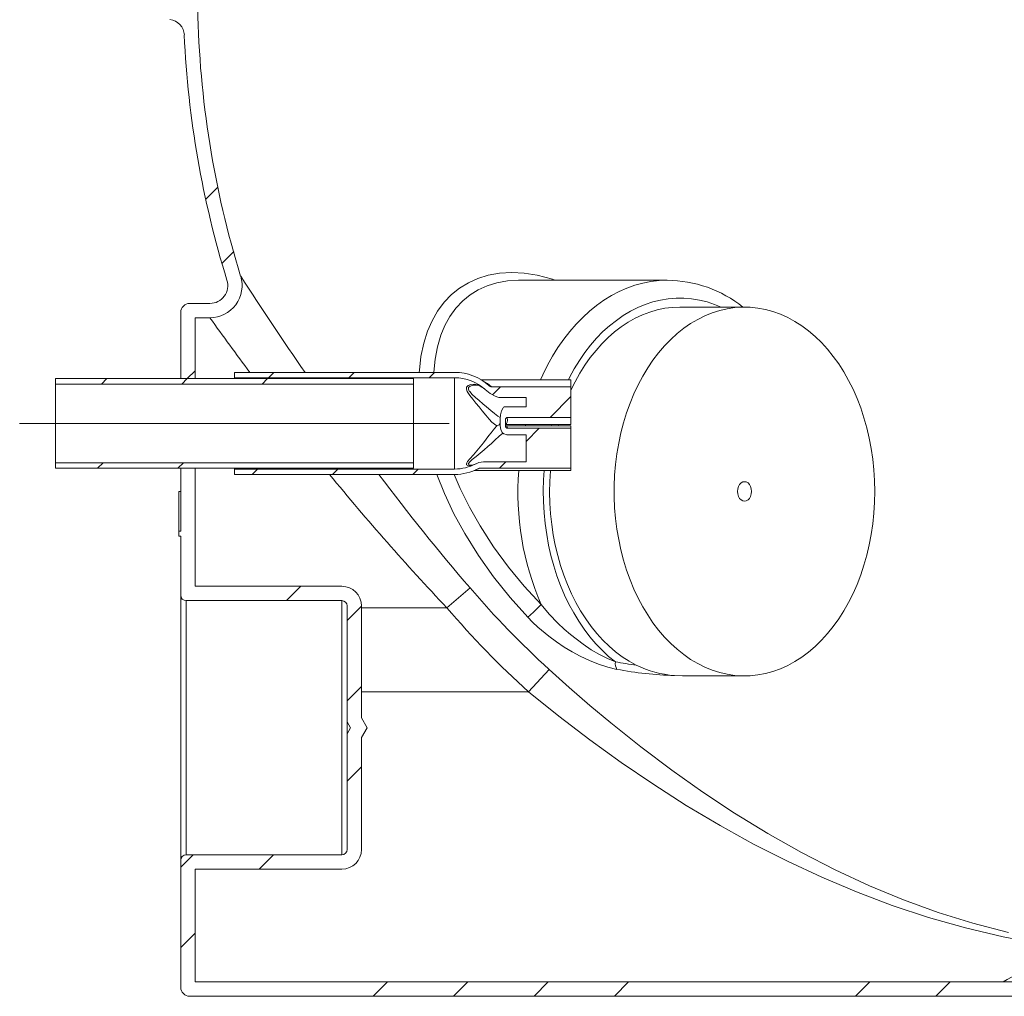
# Model space of a CAD drawing. Extents: x 193 to 943, y 26 to 526.
# Tile 3 of 207: x 231 to 245, y 114 to 127. Entities that reach past the tile are written whole.
import ezdxf
from ezdxf.lldxf.tags import DXFTag

# ---------------------------------------------------------------- set-up
doc = ezdxf.new("R2010")
doc.units = 0
doc.layers.get('0').update_dxf_attribs({"lineweight": 25})
doc.layers.add('KG4_HLS_SYA', color=7, linetype='Continuous', lineweight=25)
tags = doc.linetypes.add('STRICHPUNKT2', pattern=[12.7, 6.35, -3.175, 0, -3.175]).pattern_tags.tags
tags[10:11] = [DXFTag(74, 4), DXFTag(75, 0), DXFTag(340, '0'), DXFTag(46, 0.0), DXFTag(50, 0.0), DXFTag(44, 0.0), DXFTag(45, 0.0)]
tags[8:9] = [DXFTag(74, 4), DXFTag(75, 0), DXFTag(340, '0'), DXFTag(46, 0.0), DXFTag(50, 0.0), DXFTag(44, 0.0), DXFTag(45, 0.0)]
tags[6:7] = [DXFTag(74, 4), DXFTag(75, 0), DXFTag(340, '0'), DXFTag(46, 0.0), DXFTag(50, 0.0), DXFTag(44, 0.0), DXFTag(45, 0.0)]
tags[4:5] = [DXFTag(74, 4), DXFTag(75, 0), DXFTag(340, '0'), DXFTag(46, 0.0), DXFTag(50, 0.0), DXFTag(44, 0.0), DXFTag(45, 0.0)]

# ---------------------------------------------------------------- blocks, each defined once
blk = doc.blocks.new('Blockreferenz-A069I1I67N', base_point=(228.018, 113.76))
at = {"color": 0, "lineweight": 9}
for p, q in [((233.957, 124.89), (234.126, 125.059)), ((234.186, 123.996), (234.348, 124.159)), ((238.325, 123.759), (238.326, 123.76)), ((238.326, 123.76), (238.328, 123.759)), ((240.404, 123.76), (238.328, 123.76)), ((233.733, 123.435), (234.015, 123.435)), ((240.369, 123.367), (240.264, 123.345)), ((240.474, 123.38), (240.369, 123.367)), ((240.581, 123.385), (240.474, 123.38)), ((241.482, 123.385), (240.581, 123.385)), ((241.242, 123.362), (241.137, 123.338)), ((241.349, 123.378), (241.242, 123.362)), ((241.455, 123.384), (241.349, 123.378)), ((241.562, 123.382), (241.455, 123.384)), ((241.669, 123.371), (241.562, 123.382)), ((241.775, 123.351), (241.669, 123.371)), ((233.608, 122.385), (233.608, 123.31)), ((233.808, 123.235), (234.015, 123.235)), ((233.808, 122.385), (233.808, 123.235)), ((239.956, 123.228), (239.858, 123.173)), ((240.057, 123.276), (239.956, 123.228)), ((240.16, 123.315), (240.057, 123.276)), ((240.264, 123.345), (240.16, 123.315)), ((240.93, 123.263), (240.829, 123.213)), ((241.032, 123.305), (240.93, 123.263)), ((241.137, 123.338), (241.032, 123.305)), ((241.88, 123.322), (241.775, 123.351)), ((241.983, 123.285), (241.88, 123.322)), ((242.085, 123.239), (241.983, 123.285)), ((242.185, 123.185), (242.085, 123.239)), ((239.761, 123.109), (239.668, 123.038)), ((239.858, 123.173), (239.761, 123.109)), ((240.634, 123.088), (240.541, 123.014)), ((240.73, 123.155), (240.634, 123.088)), ((240.829, 123.213), (240.73, 123.155)), ((242.282, 123.122), (242.185, 123.185)), ((242.377, 123.052), (242.282, 123.122)), ((239.578, 122.959), (239.491, 122.872)), ((239.668, 123.038), (239.578, 122.959)), ((240.541, 123.014), (240.451, 122.932)), ((242.469, 122.974), (242.377, 123.052)), ((242.557, 122.888), (242.469, 122.974)), ((239.491, 122.872), (239.408, 122.779)), ((240.365, 122.843), (240.282, 122.747)), ((240.451, 122.932), (240.365, 122.843)), ((242.641, 122.796), (242.557, 122.888)), ((239.328, 122.679), (239.253, 122.572)), ((239.408, 122.779), (239.328, 122.679)), ((240.282, 122.747), (240.204, 122.644)), ((242.722, 122.696), (242.641, 122.796)), ((242.798, 122.59), (242.722, 122.696)), ((239.253, 122.572), (239.183, 122.46)), ((240.204, 122.644), (240.13, 122.534)), ((242.869, 122.478), (242.798, 122.59)), ((233.697, 122.385), (233.808, 122.496)), ((237.433, 122.472), (234.358, 122.472)), ((234.358, 122.472), (234.358, 122.397)), ((234.832, 122.397), (234.907, 122.472)), ((235.954, 122.397), (236.029, 122.472)), ((237.077, 122.397), (237.152, 122.472)), ((239.183, 122.46), (239.117, 122.342)), ((240.061, 122.419), (239.997, 122.299)), ((240.13, 122.534), (240.061, 122.419)), ((242.936, 122.36), (242.869, 122.478)), ((231.858, 122.385), (236.858, 122.385)), ((231.858, 122.31), (231.858, 122.385)), ((231.858, 121.21), (231.858, 122.31)), ((231.858, 122.31), (236.858, 122.31)), ((232.499, 122.31), (232.574, 122.385)), ((233.808, 122.385), (233.608, 122.385)), ((233.622, 122.31), (233.697, 122.385)), ((237.433, 122.397), (234.358, 122.397)), ((234.358, 122.397), (234.358, 122.385)), ((234.744, 122.31), (234.819, 122.385)), ((236.858, 122.31), (236.858, 122.385)), ((236.858, 121.21), (236.858, 122.31)), ((239.058, 122.37), (237.801, 122.37)), ((239.058, 122.271), (237.948, 122.271)), ((237.962, 122.16), (238.073, 122.271)), ((239.058, 122.37), (239.058, 122.271)), ((239.117, 122.342), (239.058, 122.222)), ((239.058, 121.844), (239.058, 122.271)), ((239.997, 122.299), (239.937, 122.173)), ((242.998, 122.236), (242.936, 122.36)), ((237.858, 122.234), (237.862, 122.231)), ((237.862, 122.232), (237.931, 122.179)), ((237.931, 122.179), (238, 122.139)), ((238, 122.139), (238.038, 122.125)), ((238.038, 122.125), (238.051, 122.123)), ((238.433, 122.123), (238.051, 122.123)), ((238.433, 121.991), (238.433, 122.123)), ((238.768, 121.844), (239.058, 122.134)), ((239.937, 122.173), (239.883, 122.042)), ((243.055, 122.108), (242.998, 122.236)), ((238.118, 121.985), (238.109, 121.975)), ((238.126, 121.99), (238.118, 121.985)), ((238.136, 121.991), (238.126, 121.99)), ((238.136, 121.991), (238.433, 121.991)), ((239.883, 122.042), (239.835, 121.907)), ((243.106, 121.975), (243.055, 122.108)), ((238.076, 121.881), (238.069, 121.827)), ((238.09, 121.934), (238.076, 121.881)), ((238.109, 121.975), (238.09, 121.934)), ((239.835, 121.907), (239.792, 121.769)), ((243.151, 121.838), (243.106, 121.975)), ((238.069, 121.827), (238.069, 121.802)), ((238.07, 121.781), (238.069, 121.777)), ((238.069, 121.777), (238.069, 121.777)), ((238.07, 121.724), (238.07, 121.724)), ((238.07, 121.724), (238.07, 121.723)), ((238.07, 121.724), (238.077, 121.674)), ((238.146, 121.823), (238.144, 121.807)), ((238.146, 121.731), (238.144, 121.733)), ((238.151, 121.834), (238.146, 121.823)), ((238.146, 121.745), (239.058, 121.745)), ((238.153, 121.726), (238.146, 121.731)), ((238.157, 121.84), (238.151, 121.834)), ((238.155, 121.726), (238.153, 121.726)), ((239.058, 121.726), (238.155, 121.726)), ((238.162, 121.843), (238.157, 121.84)), ((238.168, 121.844), (238.162, 121.843)), ((238.168, 121.844), (239.058, 121.844)), ((238.884, 121.745), (238.879, 121.726)), ((239.058, 121.844), (239.058, 121.745)), ((239.058, 121.726), (239.058, 121.691)), ((239.792, 121.769), (239.755, 121.627)), ((243.191, 121.698), (243.151, 121.838)), ((238.077, 121.674), (238.099, 121.635)), ((238.099, 121.635), (238.122, 121.614)), ((238.122, 121.614), (238.152, 121.603)), ((238.152, 121.603), (238.164, 121.602)), ((238.433, 121.602), (238.164, 121.602)), ((239.058, 121.691), (238.169, 121.691)), ((238.433, 121.509), (238.615, 121.691)), ((238.433, 121.224), (238.433, 121.602)), ((239.058, 121.136), (239.058, 121.691)), ((239.755, 121.627), (239.725, 121.482)), ((243.225, 121.555), (243.191, 121.698)), ((239.725, 121.482), (239.7, 121.335)), ((243.253, 121.409), (243.225, 121.555)), ((239.7, 121.335), (239.681, 121.186)), ((243.275, 121.261), (243.253, 121.409)), ((231.858, 121.135), (231.858, 121.21)), ((236.858, 121.21), (231.858, 121.21)), ((232.447, 121.135), (232.522, 121.21)), ((233.569, 121.135), (233.644, 121.21)), ((236.858, 121.135), (236.858, 121.21)), ((237.77, 121.212), (237.732, 121.196)), ((237.836, 121.224), (237.77, 121.212)), ((237.836, 121.224), (238.433, 121.224)), ((238.06, 121.136), (238.149, 121.224)), ((239.681, 121.186), (239.668, 121.036)), ((243.29, 121.111), (243.275, 121.261)), ((236.858, 121.135), (231.858, 121.135)), ((233.608, 120.257), (233.608, 121.135)), ((233.608, 121.135), (233.808, 121.135)), ((233.808, 119.485), (233.808, 121.135)), ((234.358, 121.135), (234.358, 121.122)), ((234.358, 121.122), (234.358, 121.047)), ((234.358, 121.122), (237.433, 121.122)), ((234.358, 121.047), (237.433, 121.047)), ((234.604, 121.047), (234.679, 121.122)), ((235.727, 121.047), (235.802, 121.122)), ((236.849, 121.047), (236.924, 121.122)), ((237.704, 121.101), (239.058, 121.101)), ((237.776, 121.134), (237.767, 121.13)), ((237.789, 121.136), (237.776, 121.134)), ((237.789, 121.136), (239.058, 121.136)), ((238.771, 121.098), (238.762, 120.949)), ((238.771, 121.101), (238.771, 121.098)), ((239.058, 121.136), (239.058, 121.101)), ((239.668, 121.036), (239.662, 120.885)), ((243.3, 120.961), (243.29, 121.111)), ((238.762, 120.949), (238.76, 120.798)), ((239.662, 120.885), (239.662, 120.734)), ((241.398, 120.878), (241.414, 120.906)), ((241.414, 120.906), (241.434, 120.928)), ((241.434, 120.928), (241.457, 120.942)), ((241.457, 120.942), (241.482, 120.946)), ((241.482, 120.946), (241.507, 120.942)), ((241.507, 120.942), (241.531, 120.928)), ((241.531, 120.928), (241.551, 120.906)), ((241.551, 120.906), (241.566, 120.878)), ((243.303, 120.81), (243.3, 120.961)), ((233.583, 120.81), (233.608, 120.81)), ((233.583, 120.81), (233.583, 120.257)), ((238.76, 120.798), (238.763, 120.648)), ((241.385, 120.81), (241.389, 120.845)), ((241.389, 120.774), (241.385, 120.81)), ((241.389, 120.845), (241.398, 120.878)), ((241.398, 120.741), (241.389, 120.774)), ((241.566, 120.878), (241.576, 120.845)), ((241.576, 120.774), (241.566, 120.741)), ((241.576, 120.845), (241.579, 120.81)), ((241.579, 120.81), (241.576, 120.774)), ((243.3, 120.658), (243.303, 120.81)), ((238.763, 120.648), (238.773, 120.499)), ((239.662, 120.734), (239.668, 120.583)), ((241.414, 120.713), (241.398, 120.741)), ((241.434, 120.691), (241.414, 120.713)), ((241.457, 120.677), (241.434, 120.691)), ((241.482, 120.673), (241.457, 120.677)), ((241.507, 120.677), (241.482, 120.673)), ((241.531, 120.691), (241.507, 120.677)), ((241.551, 120.713), (241.531, 120.691)), ((241.566, 120.741), (241.551, 120.713)), ((243.29, 120.508), (243.3, 120.658)), ((238.773, 120.499), (238.789, 120.35)), ((239.668, 120.583), (239.681, 120.433)), ((243.275, 120.358), (243.29, 120.508)), ((238.789, 120.35), (238.811, 120.203)), ((239.681, 120.433), (239.7, 120.284)), ((243.253, 120.21), (243.275, 120.358)), ((233.583, 120.185), (233.583, 120.257)), ((233.608, 120.257), (233.583, 120.257)), ((238.811, 120.203), (238.839, 120.058)), ((239.7, 120.284), (239.725, 120.137)), ((243.225, 120.064), (243.253, 120.21)), ((233.583, 120.185), (233.608, 120.185)), ((233.608, 119.36), (233.608, 120.185)), ((239.725, 120.137), (239.755, 119.992)), ((243.191, 119.921), (243.225, 120.064)), ((238.839, 120.058), (238.873, 119.916)), ((239.755, 119.992), (239.792, 119.85)), ((238.873, 119.916), (238.913, 119.777)), ((239.792, 119.85), (239.835, 119.712)), ((243.151, 119.781), (243.191, 119.921)), ((238.913, 119.777), (238.958, 119.641)), ((239.835, 119.712), (239.883, 119.577)), ((243.106, 119.644), (243.151, 119.781)), ((238.958, 119.641), (239.009, 119.509)), ((239.009, 119.509), (239.065, 119.382)), ((239.883, 119.577), (239.937, 119.446)), ((242.998, 119.383), (243.055, 119.511)), ((243.055, 119.511), (243.106, 119.644)), ((233.808, 119.485), (235.858, 119.485)), ((239.065, 119.382), (239.127, 119.259)), ((239.937, 119.446), (239.997, 119.321)), ((242.936, 119.26), (242.998, 119.383)), ((233.608, 115.66), (233.608, 119.36)), ((233.683, 119.285), (235.858, 119.285)), ((239.127, 119.259), (239.193, 119.142)), ((239.997, 119.321), (240.061, 119.2)), ((242.869, 119.142), (242.936, 119.26)), ((235.933, 117.593), (235.933, 119.21)), ((236.133, 117.646), (236.133, 119.21)), ((239.193, 119.142), (239.264, 119.031)), ((240.061, 119.2), (240.13, 119.085)), ((242.798, 119.029), (242.869, 119.142)), ((239.264, 119.031), (239.34, 118.925)), ((240.13, 119.085), (240.204, 118.975)), ((240.204, 118.975), (240.282, 118.873)), ((242.722, 118.923), (242.798, 119.029)), ((239.34, 118.925), (239.42, 118.826)), ((239.42, 118.826), (239.503, 118.734)), ((240.282, 118.873), (240.365, 118.776)), ((242.557, 118.731), (242.641, 118.824)), ((242.641, 118.824), (242.722, 118.923)), ((239.503, 118.734), (239.591, 118.648)), ((240.365, 118.776), (240.451, 118.687)), ((240.451, 118.687), (240.541, 118.605)), ((242.469, 118.645), (242.557, 118.731)), ((239.591, 118.648), (239.681, 118.57)), ((239.681, 118.57), (239.775, 118.5)), ((240.541, 118.605), (240.634, 118.531)), ((242.282, 118.497), (242.377, 118.567)), ((242.377, 118.567), (242.469, 118.645)), ((239.775, 118.5), (239.872, 118.438)), ((239.872, 118.438), (239.971, 118.383)), ((240.634, 118.531), (240.73, 118.464)), ((240.73, 118.464), (240.829, 118.406)), ((242.085, 118.38), (242.185, 118.434)), ((242.185, 118.434), (242.282, 118.497)), ((240.829, 118.406), (240.93, 118.356)), ((240.93, 118.356), (241.032, 118.314)), ((241.032, 118.314), (241.137, 118.281)), ((241.137, 118.281), (241.242, 118.257)), ((241.775, 118.268), (241.88, 118.297)), ((241.88, 118.297), (241.983, 118.334)), ((241.983, 118.334), (242.085, 118.38)), ((240.503, 118.239), (240.614, 118.235)), ((240.614, 118.235), (241.482, 118.235)), ((240.614, 118.235), (240.614, 118.235)), ((241.242, 118.257), (241.349, 118.241)), ((241.349, 118.241), (241.455, 118.235)), ((241.455, 118.235), (241.562, 118.237)), ((241.562, 118.237), (241.669, 118.248)), ((241.669, 118.248), (241.775, 118.268)), ((235.981, 117.51), (235.933, 117.593)), ((235.933, 117.593), (235.933, 117.426)), ((236.212, 117.51), (236.133, 117.646)), ((235.933, 117.426), (235.981, 117.51)), ((236.133, 117.373), (236.212, 117.51)), ((235.933, 115.81), (235.933, 117.426)), ((236.133, 115.81), (236.133, 117.373)), ((233.608, 113.885), (233.608, 115.66)), ((235.858, 115.735), (233.683, 115.735)), ((235.858, 115.535), (233.808, 115.535)), ((233.808, 113.96), (233.808, 115.535)), ((245.093, 113.96), (233.808, 113.96)), ((249.693, 113.96), (245.093, 113.96)), ((244.893, 113.76), (233.733, 113.76)), ((249.893, 113.76), (244.893, 113.76))]:
    blk.add_line(p, q, dxfattribs=at)
at = {"color": 8, "lineweight": 9, "true_color": 0x808080}
for p, q in [((237.759, 123.785), (237.625, 123.725)), ((237.902, 123.829), (237.759, 123.785)), ((238.061, 123.857), (237.902, 123.829)), ((238.23, 123.866), (238.061, 123.857)), ((238.406, 123.856), (238.23, 123.866)), ((238.587, 123.828), (238.406, 123.856)), ((238.798, 123.773), (238.587, 123.828)), ((238.835, 123.76), (238.798, 123.773)), ((237.501, 123.649), (237.389, 123.559)), ((237.625, 123.725), (237.501, 123.649)), ((237.761, 123.625), (237.887, 123.683)), ((237.887, 123.683), (238.023, 123.725)), ((238.023, 123.725), (238.171, 123.751)), ((238.171, 123.751), (238.325, 123.759)), ((239.84, 123.65), (239.731, 123.602)), ((239.95, 123.689), (239.84, 123.65)), ((240.063, 123.72), (239.95, 123.689)), ((240.176, 123.742), (240.063, 123.72)), ((240.29, 123.755), (240.176, 123.742)), ((240.402, 123.76), (240.29, 123.755)), ((237.389, 123.559), (237.287, 123.451)), ((237.546, 123.471), (237.648, 123.555)), ((237.648, 123.555), (237.761, 123.625)), ((239.624, 123.545), (239.519, 123.481)), ((239.731, 123.602), (239.624, 123.545)), ((240.31, 123.482), (240.418, 123.5)), ((240.418, 123.5), (240.526, 123.508)), ((240.526, 123.508), (240.635, 123.508)), ((240.635, 123.508), (240.744, 123.5)), ((240.744, 123.5), (240.852, 123.482)), ((237.287, 123.451), (237.196, 123.329)), ((237.366, 123.251), (237.45, 123.367)), ((237.45, 123.367), (237.546, 123.471)), ((239.417, 123.408), (239.318, 123.328)), ((239.519, 123.481), (239.417, 123.408)), ((239.89, 123.326), (239.992, 123.378)), ((239.992, 123.378), (240.096, 123.421)), ((240.096, 123.421), (240.202, 123.456)), ((240.202, 123.456), (240.31, 123.482)), ((240.852, 123.482), (240.959, 123.456)), ((240.959, 123.456), (241.065, 123.421)), ((241.065, 123.421), (241.155, 123.385)), ((237.196, 123.329), (237.119, 123.194)), ((237.298, 123.126), (237.366, 123.251)), ((239.222, 123.24), (239.129, 123.145)), ((239.318, 123.328), (239.222, 123.24)), ((239.692, 123.199), (239.789, 123.267)), ((239.789, 123.267), (239.89, 123.326)), ((237.119, 123.194), (237.055, 123.049)), ((237.241, 122.991), (237.298, 123.126)), ((239.129, 123.145), (239.041, 123.043)), ((239.505, 123.041), (239.597, 123.124)), ((239.597, 123.124), (239.692, 123.199)), ((237.055, 123.049), (237.002, 122.878)), ((237.193, 122.828), (237.241, 122.991)), ((239.041, 123.043), (238.957, 122.934)), ((239.333, 122.853), (239.417, 122.95)), ((239.417, 122.95), (239.505, 123.041)), ((237.002, 122.878), (236.963, 122.696)), ((237.161, 122.655), (237.193, 122.828)), ((238.876, 122.819), (238.801, 122.698)), ((238.957, 122.934), (238.876, 122.819)), ((239.253, 122.75), (239.333, 122.853)), ((236.963, 122.696), (236.941, 122.505)), ((238.801, 122.698), (238.73, 122.571)), ((239.177, 122.639), (239.253, 122.75)), ((237.144, 122.477), (237.161, 122.655)), ((238.73, 122.571), (238.665, 122.438)), ((239.105, 122.523), (239.177, 122.639)), ((236.941, 122.505), (236.94, 122.472)), ((237.144, 122.472), (237.144, 122.477)), ((238.665, 122.438), (238.633, 122.37)), ((239.022, 122.37), (239.039, 122.402)), ((239.039, 122.402), (239.105, 122.523)), ((237.433, 122.397), (237.433, 121.122)), ((237.601, 122.265), (237.599, 122.239)), ((237.621, 122.29), (237.601, 122.265)), ((237.658, 122.305), (237.621, 122.29)), ((237.627, 122.26), (237.65, 122.279)), ((237.65, 122.279), (237.693, 122.292)), ((237.706, 122.308), (237.658, 122.305)), ((237.693, 122.292), (237.731, 122.293)), ((237.755, 122.297), (237.706, 122.308)), ((237.801, 122.276), (237.755, 122.297)), ((237.845, 122.246), (237.801, 122.276)), ((237.599, 122.239), (237.61, 122.207)), ((237.61, 122.207), (237.647, 122.15)), ((237.625, 122.255), (237.627, 122.26)), ((237.625, 122.238), (237.625, 122.255)), ((237.637, 122.212), (237.625, 122.238)), ((237.644, 122.204), (237.637, 122.212)), ((237.68, 122.165), (237.644, 122.204)), ((237.647, 122.15), (237.686, 122.098)), ((237.727, 122.122), (237.68, 122.165)), ((237.775, 122.08), (237.727, 122.122)), ((237.862, 122.232), (237.845, 122.246)), ((237.686, 122.098), (237.729, 122.044)), ((237.729, 122.044), (237.774, 121.989)), ((237.774, 121.989), (237.819, 121.933)), ((237.828, 122.034), (237.775, 122.08)), ((237.88, 121.989), (237.828, 122.034)), ((237.937, 121.941), (237.88, 121.989)), ((237.819, 121.933), (237.868, 121.875)), ((237.868, 121.875), (237.915, 121.82)), ((237.991, 121.897), (237.937, 121.941)), ((238.037, 121.863), (237.991, 121.897)), ((238.071, 121.842), (238.037, 121.863)), ((237.915, 121.82), (237.954, 121.779)), ((237.954, 121.779), (237.991, 121.747)), ((238.016, 121.72), (237.971, 121.667)), ((237.991, 121.747), (238.023, 121.728)), ((238.023, 121.728), (238.016, 121.72)), ((238.065, 121.749), (238.07, 121.78)), ((238.07, 121.726), (238.065, 121.749)), ((238.07, 121.78), (238.069, 121.802)), ((238.07, 121.724), (238.07, 121.726)), ((238.146, 121.747), (238.143, 121.747)), ((238.159, 121.758), (238.146, 121.747)), ((238.156, 121.722), (238.164, 121.723)), ((238.167, 121.778), (238.159, 121.758)), ((238.164, 121.723), (238.17, 121.698)), ((238.17, 121.804), (238.167, 121.778)), ((238.168, 121.844), (238.17, 121.804)), ((238.425, 121.745), (238.421, 121.726)), ((238.785, 121.726), (238.79, 121.745)), ((237.911, 121.589), (237.875, 121.54)), ((237.943, 121.63), (237.911, 121.589)), ((237.971, 121.667), (237.943, 121.63)), ((237.994, 121.525), (238.055, 121.582)), ((238.055, 121.582), (238.107, 121.625)), ((238.107, 121.625), (238.109, 121.626)), ((238.17, 121.698), (238.169, 121.691)), ((237.835, 121.489), (237.79, 121.432)), ((237.875, 121.54), (237.835, 121.489)), ((237.845, 121.389), (237.898, 121.437)), ((237.898, 121.437), (237.946, 121.481)), ((237.946, 121.481), (237.994, 121.525)), ((237.695, 121.319), (237.647, 121.265)), ((237.68, 121.254), (237.734, 121.297)), ((237.744, 121.376), (237.695, 121.319)), ((237.734, 121.297), (237.792, 121.344)), ((237.79, 121.432), (237.744, 121.376)), ((237.792, 121.344), (237.845, 121.389)), ((237.615, 121.227), (237.6, 121.2)), ((237.6, 121.2), (237.6, 121.182)), ((237.6, 121.182), (237.617, 121.171)), ((237.647, 121.265), (237.615, 121.227)), ((237.617, 121.171), (237.639, 121.168)), ((237.624, 121.197), (237.626, 121.201)), ((237.626, 121.187), (237.624, 121.197)), ((237.626, 121.201), (237.644, 121.224)), ((237.646, 121.178), (237.626, 121.187)), ((237.639, 121.168), (237.666, 121.171)), ((237.644, 121.224), (237.68, 121.254)), ((237.669, 121.176), (237.646, 121.178)), ((237.666, 121.171), (237.732, 121.196)), ((237.184, 121.047), (237.291, 120.782)), ((237.512, 120.851), (237.429, 121.044)), ((237.745, 121.116), (237.726, 121.111)), ((237.789, 121.136), (237.745, 121.116)), ((238.675, 120.974), (238.683, 121.101)), ((238.671, 120.821), (238.675, 120.974)), ((237.291, 120.782), (237.424, 120.499)), ((237.642, 120.589), (237.512, 120.851)), ((238.674, 120.667), (238.671, 120.821)), ((238.683, 120.513), (238.674, 120.667)), ((237.424, 120.499), (237.576, 120.221)), ((237.789, 120.329), (237.642, 120.589)), ((238.698, 120.361), (238.683, 120.513)), ((238.719, 120.21), (238.698, 120.361)), ((237.576, 120.221), (237.766, 119.916)), ((237.977, 120.038), (237.789, 120.329)), ((238.746, 120.061), (238.719, 120.21)), ((238.779, 119.915), (238.746, 120.061)), ((238.186, 119.754), (237.977, 120.038)), ((237.766, 119.916), (237.976, 119.617)), ((238.818, 119.771), (238.779, 119.915)), ((238.406, 119.486), (238.186, 119.754)), ((238.863, 119.631), (238.818, 119.771)), ((237.976, 119.617), (238.207, 119.328)), ((238.913, 119.495), (238.863, 119.631)), ((238.642, 119.23), (238.406, 119.486)), ((238.969, 119.362), (238.913, 119.495)), ((233.683, 119.285), (233.683, 115.735)), ((235.858, 115.735), (235.858, 119.285)), ((238.207, 119.328), (238.454, 119.052)), ((239.03, 119.235), (238.969, 119.362)), ((239.096, 119.113), (239.03, 119.235)), ((237.326, 119.185), (236.133, 119.185)), ((238.755, 119.094), (238.642, 119.23)), ((239.166, 118.996), (239.096, 119.113)), ((238.454, 119.052), (238.523, 118.982)), ((238.523, 118.982), (238.596, 118.915)), ((238.873, 118.971), (238.755, 119.094)), ((238.961, 118.888), (238.873, 118.971)), ((239.242, 118.885), (239.166, 118.996)), ((238.596, 118.915), (238.749, 118.787)), ((239.05, 118.81), (238.961, 118.888)), ((239.321, 118.78), (239.242, 118.885)), ((238.749, 118.787), (238.856, 118.708)), ((238.856, 118.708), (238.964, 118.636)), ((239.227, 118.675), (239.05, 118.81)), ((239.405, 118.682), (239.321, 118.78)), ((238.964, 118.636), (239.075, 118.569)), ((239.075, 118.569), (239.185, 118.509)), ((239.342, 118.599), (239.227, 118.675)), ((239.456, 118.533), (239.342, 118.599)), ((239.493, 118.591), (239.405, 118.682)), ((239.584, 118.507), (239.493, 118.591)), ((239.185, 118.509), (239.316, 118.447)), ((239.316, 118.447), (239.445, 118.396)), ((239.568, 118.477), (239.456, 118.533)), ((239.678, 118.43), (239.568, 118.477)), ((239.678, 118.43), (239.584, 118.507)), ((238.752, 118.325), (238.465, 118.01)), ((239.035, 118.071), (238.752, 118.325)), ((239.445, 118.396), (239.574, 118.355)), ((239.574, 118.355), (239.699, 118.325)), ((238.465, 118.01), (236.133, 118.01)), ((238.465, 118.01), (238.889, 117.67)), ((239.322, 117.822), (239.035, 118.071)), ((239.613, 117.58), (239.322, 117.822)), ((238.889, 117.67), (239.32, 117.342)), ((240.034, 117.243), (239.613, 117.58)), ((239.32, 117.342), (239.761, 117.024)), ((240.466, 116.918), (240.034, 117.243)), ((239.761, 117.024), (240.2, 116.725)), ((240.902, 116.61), (240.466, 116.918)), ((240.2, 116.725), (240.669, 116.426)), ((241.343, 116.318), (240.902, 116.61)), ((240.669, 116.426), (241.142, 116.144)), ((241.807, 116.033), (241.343, 116.318)), ((241.142, 116.144), (241.609, 115.886)), ((242.277, 115.768), (241.807, 116.033)), ((241.609, 115.886), (242.081, 115.645)), ((242.749, 115.526), (242.277, 115.768)), ((242.081, 115.645), (242.561, 115.421)), ((243.227, 115.303), (242.749, 115.526)), ((242.561, 115.421), (243.047, 115.217)), ((243.702, 115.107), (243.227, 115.303)), ((243.047, 115.217), (243.546, 115.029)), ((243.546, 115.029), (244.052, 114.862)), ((244.185, 114.931), (243.702, 115.107)), ((244.052, 114.862), (244.569, 114.716)), ((244.672, 114.779), (244.185, 114.931)), ((244.569, 114.716), (245.095, 114.592)), ((245.169, 114.649), (244.672, 114.779)), ((245.095, 114.592), (245.42, 114.528))]:
    blk.add_line(p, q, dxfattribs=at)
at = {"color": 0, "linetype": 'STRICHPUNKT2', "lineweight": 5, "ltscale": 0.13}
blk.add_line((237.358, 121.76), (231.358, 121.76), dxfattribs=at)
at = {"color": 8, "lineweight": 5, "true_color": 0x808080}
for p, q in [((235.087, 119.285), (235.287, 119.485)), ((237.649, 119.462), (237.326, 119.185)), ((235.933, 119.009), (236.133, 119.209)), ((235.933, 117.886), (236.133, 118.086)), ((235.933, 116.764), (236.133, 116.964)), ((233.608, 115.561), (233.782, 115.735)), ((234.704, 115.535), (234.904, 115.735)), ((233.608, 114.439), (233.808, 114.639)), ((236.297, 113.76), (236.497, 113.96)), ((237.419, 113.76), (237.619, 113.96)), ((238.542, 113.76), (238.742, 113.96)), ((239.664, 113.76), (239.864, 113.96)), ((243.032, 113.76), (243.232, 113.96)), ((244.155, 113.76), (244.355, 113.96))]:
    blk.add_line(p, q, dxfattribs=at)
at = {"color": 0, "lineweight": 9}
for centre, major_axis, end_param in [((247.393, 127.81), (-13.548, -0.252), 0.280481), ((233.433, 127.174), (0.225, 0.01), 1.420553), ((247.393, 127.81), (-13.736, -0.626), 0.253559), ((234.015, 123.685), (0, -0.45), 1.869878), ((234.015, 123.685), (0, -0.25), 1.869878), ((240.39, 122.039), (1.071, 1.345), 0.665504), ((233.733, 123.31), (0, 0.125), 1.570796), ((237.433, 121.76), (0.479, 0.528), 0.736645), ((237.433, 121.76), (0.428, 0.472), 0.736645), ((237.731, 122.161), (0.074, 0.111), 0.588613), ((237.951, 122.325), (-0.0394, -0.0378), 0.738291), ((237.997, 121.834), (0.026, -0.106), 0.432853), ((237.433, 121.76), (0.637, -0.035), 0.121978), ((237.433, 121.76), (0.711, -0.04), 0.121978), ((238.171, 121.717), (-0.0258, 0.0033), 1.646966), ((237.433, 121.76), (0, -0.638), 0.486869), ((237.66, 121.298), (0.009, -0.123), 0.453865), ((237.433, 121.76), (0, -0.713), 0.486869), ((235.858, 119.21), (0.275, 0), 1.570796), ((233.683, 119.36), (-0.075, 0), 1.570796), ((235.858, 119.21), (0.075, 0), 1.570796), ((240.615, 119.707), (-0.644, -1.324), 0.376868), ((235.858, 115.81), (0, -0.075), 1.570796), ((235.858, 115.81), (0, -0.275), 1.570796), ((233.683, 115.66), (0, 0.075), 1.570796), ((248.575, 107.879), (-2.491, 6.549), 0.15658), ((233.733, 113.885), (-0.125, 0), 1.570796)]:
    blk.add_ellipse(centre, major_axis=major_axis, ratio=1, start_param=0, end_param=end_param, dxfattribs=at)
at = {"color": 8, "lineweight": 9, "true_color": 0x808080}
for centre, major_axis, end_param in [((275.247, 150.102), (-40.802, -26.285), 0.03333), ((271.849, 150.329), (-37.834, -27.094), 0.020303), ((237.703, 122.024), (0.245, 0.247), 0.414873), ((261.086, 141.743), (-25.399, -20.696), 0.075737), ((262.361, 140.63), (-25.986, -19.583), 0.062517), ((242.265, 120.8), (-3.937, 0.301), 0.485209), ((247.393, 127.81), (-9.744, -8.348), 0.123554), ((247.393, 127.81), (-10.068, -8.625), 0.123554), ((236.699, 121.107), (1.754, -2.055), 0.09582), ((239.848, 118.409), (-0.17, 0.021), 0.636153), ((240.59, 123.168), (-0.912, -4.737), 0.061491), ((240.614, 123.07), (-0.915, -4.744), 0.167603)]:
    blk.add_ellipse(centre, major_axis=major_axis, ratio=1, start_param=0, end_param=end_param, dxfattribs=at)

msp = doc.modelspace()

# ---------------------------------------------------------------- block references
at = {"layer": 'KG4_HLS_SYA', "ltscale": 0.25}
msp.add_blockref('Blockreferenz-A069I1I67N', (228.018, 113.76), dxfattribs=at)

doc.saveas('drawing.dxf')
